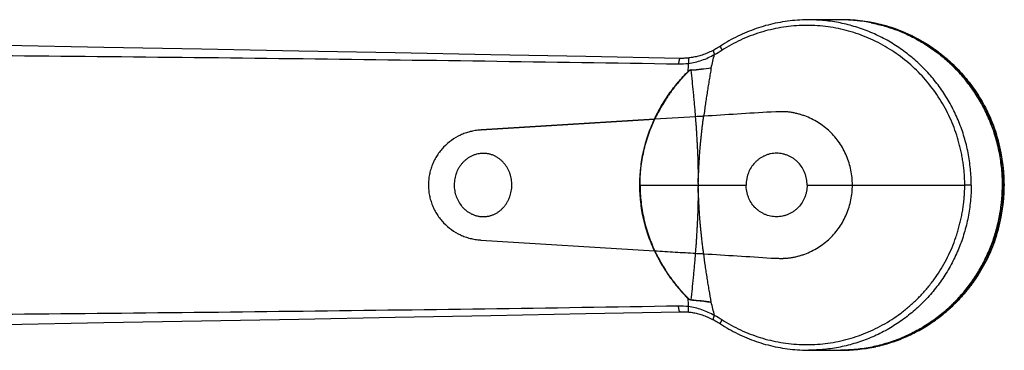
# Model space of a CAD drawing. Header units: millimetres. Extents: x -312 to 514, y -125 to 638.
# Tile 35 of 42: x 380 to 514, y -43 to 2. Entities that reach past the tile are written whole.
import ezdxf

# ---------------------------------------------------------------- set-up
doc = ezdxf.new("R2010")
doc.units = ezdxf.units.MM
doc.header["$LTSCALE"] = 23.1
doc.layers.get('0').update_dxf_attribs({"linetype": 'CONTINUOUS'})

msp = doc.modelspace()

# ---------------------------------------------------------------- linework, layer by layer
at = {"color": 7, "linetype": 'CONTINUOUS'}
for p, q in [((491.84, 1.95), (487.5, 1.95)), ((499.54, 0.63), (499.56, 0.63)), ((466.51, -11.6), (442.9, -13.05)), ((442.9, -13.05), (466.5, -11.6)), ((466.54, -11.59), (466.51, -11.6)), ((513.07, -13.56), (513.11, -13.71)), ((513.85, -17.03), (513.85, -17.02)), ((442.86, -28.04), (466.5, -29.5)), ((442.86, -28.04), (466.51, -29.5)), ((513.1, -27.44), (513.05, -27.58)), ((466.51, -29.5), (466.54, -29.5)), ((495.96, -42.7), (495.96, -42.7)), ((496.64, -42.57), (496.65, -42.57)), ((496.65, -42.57), (496.68, -42.56)), ((487.5, -43.05), (491.84, -43.05))]:
    msp.add_line(p, q, dxfattribs=at)
at = {"color": 9, "linetype": 'CONTINUOUS'}
for p, q in [((483.03, -10.57), (482.4, -10.61)), ((472.11, -11.25), (466.54, -11.59)), ((473.24, -11.18), (473.21, -11.18)), ((442.9, -13.05), (442.78, -13.06)), ((513.85, -17.02), (513.85, -17.02)), ((464.54, -20.55), (464.51, -20.55)), ((464.54, -20.55), (478.99, -20.55)), ((487.3, -20.55), (493.47, -20.55)), ((493.47, -20.55), (508.77, -20.55)), ((509.65, -20.55), (508.77, -20.55)), ((442.78, -28.03), (442.86, -28.04)), ((473.21, -29.92), (473.24, -29.92)), ((482.4, -30.49), (483.03, -30.53))]:
    msp.add_line(p, q, dxfattribs=at)
at = {"color": 7, "linetype": 'CONTINUOUS'}
for points in [[(487.5, 1.95), (487.33, 1.95), (486.99, 1.95), (486.66, 1.94), (486.32, 1.92), (485.98, 1.9), (485.64, 1.87), (485.31, 1.84), (484.97, 1.81), (484.63, 1.76), (484.3, 1.72), (483.96, 1.67), (483.63, 1.61), (483.3, 1.55), (482.97, 1.48), (482.64, 1.41), (482.31, 1.33), (481.98, 1.24), (481.65, 1.16), (481.32, 1.06), (481, 0.97), (480.68, 0.86), (480.35, 0.76), (480.04, 0.64), (479.72, 0.52), (479.4, 0.4), (479.09, 0.27), (478.77, 0.14), (478.46, 0), (478.16, -0.14), (477.85, -0.28), (477.54, -0.44), (477.24, -0.59), (476.94, -0.75), (476.65, -0.92), (476.35, -1.09), (476.06, -1.26), (475.77, -1.44), (475.35, -1.71)], [(496.57, 1.48), (496.23, 1.55), (495.89, 1.62), (495.55, 1.68), (495.21, 1.73), (494.87, 1.78), (494.52, 1.82), (494.18, 1.86), (493.84, 1.89), (493.49, 1.92), (493.15, 1.94), (492.8, 1.95), (492.46, 1.96), (492.11, 1.96), (491.77, 1.96), (491.43, 1.96), (491.33, 1.95)], [(499.56, 0.62), (499.23, 0.74), (498.91, 0.85), (498.58, 0.96), (498.25, 1.06), (497.92, 1.15), (497.58, 1.24), (497.25, 1.33), (496.91, 1.41), (496.57, 1.48)], [(469.99, -3.3), (457.15, -3.05), (444.2, -2.8), (431.17, -2.55), (418.04, -2.3), (404.81, -2.05), (391.5, -1.8), (378.09, -1.56), (364.63, -1.31)], [(474.58, -2.16), (474.41, -2.25), (474.23, -2.34), (474.05, -2.42), (473.88, -2.5), (473.7, -2.58), (473.53, -2.65), (473.36, -2.72), (473.18, -2.78), (473.01, -2.84), (472.84, -2.9), (472.67, -2.95), (472.5, -2.99), (472.34, -3.04), (472.17, -3.08), (472, -3.11), (471.84, -3.15), (471.67, -3.18), (471.51, -3.2), (471.34, -3.22), (471.19, -3.24)], [(475.35, -1.71), (475.19, -1.81), (475.04, -1.9), (474.88, -1.99), (474.72, -2.08), (474.58, -2.16)], [(471.19, -3.24), (471.05, -3.26), (470.9, -3.27), (470.74, -3.28), (470.59, -3.29), (470.44, -3.3), (470.28, -3.3), (470.13, -3.3), (469.99, -3.3)], [(364.63, -39.78), (378.09, -39.54), (391.5, -39.29), (404.81, -39.04), (418.04, -38.8), (431.17, -38.55), (444.2, -38.3), (457.15, -38.05), (469.99, -37.8)], [(469.99, -37.8), (470.13, -37.8), (470.28, -37.8), (470.43, -37.8), (470.59, -37.81), (470.74, -37.81), (470.9, -37.82), (471.05, -37.84), (471.19, -37.85)], [(471.19, -37.85), (471.34, -37.87), (471.51, -37.89), (471.67, -37.92), (471.84, -37.95), (472, -37.98), (472.17, -38.02), (472.34, -38.06), (472.5, -38.1), (472.67, -38.15), (472.84, -38.2), (473.01, -38.25), (473.18, -38.31), (473.35, -38.38), (473.53, -38.44), (473.7, -38.51), (473.88, -38.59), (474.05, -38.67), (474.23, -38.76), (474.41, -38.85), (474.58, -38.93)], [(474.58, -38.93), (474.72, -39.01), (474.88, -39.1), (475.03, -39.19), (475.19, -39.29), (475.35, -39.38), (475.77, -39.65)], [(475.77, -39.65), (476.06, -39.83), (476.35, -40.01), (476.65, -40.18), (476.94, -40.34), (477.24, -40.5), (477.54, -40.66), (477.85, -40.81), (478.15, -40.96), (478.46, -41.1), (478.77, -41.24), (479.09, -41.37), (479.4, -41.5), (479.72, -41.62), (480.03, -41.74), (480.35, -41.85), (480.68, -41.96), (481, -42.06), (481.32, -42.16), (481.65, -42.25), (481.98, -42.34), (482.3, -42.42), (482.63, -42.5), (482.97, -42.57), (483.3, -42.64), (483.63, -42.7), (483.96, -42.76), (484.3, -42.81), (484.63, -42.86), (484.97, -42.9), (485.31, -42.94), (485.64, -42.97), (485.98, -42.99), (486.32, -43.02), (486.66, -43.03), (486.99, -43.04), (487.33, -43.05), (487.5, -43.05)]]:
    msp.add_lwpolyline(points, dxfattribs=at)
for centre, radius, start, end in [((492.03, -19.7), 21.67, 78.0864, 92.3004), ((491.99, -19.9), 21.88, 69.8184, 78.0878), ((492.02, -19.78), 21.76, 69.7261, 78.0873), ((466.86, -18.04), 6.45, 92.7891, 93.1391), ((506.38, -15.67), 7.01, 17.5103, 17.8988), ((491.3, -20.55), 22.86, 0.3338, 17.4075), ((491.3, -20.55), 22.86, 342.5923, 359.6662), ((505.59, -25.02), 7.89, 342.1675, 342.556), ((466.86, -23.04), 6.47, 266.861, 267.2104), ((492.03, -21.37), 21.69, 267.8767, 280.4455), ((492.02, -21.34), 21.72, 280.448, 280.8693), ((492.03, -21.36), 21.7, 280.4482, 280.8698), ((492.02, -21.33), 21.73, 280.8693, 281.3672), ((492.03, -21.35), 21.71, 280.8698, 281.3681), ((492.02, -21.33), 21.73, 281.3672, 281.8997), ((492.03, -21.35), 21.72, 281.3681, 281.901), ((492.03, -21.35), 21.72, 281.901, 282.2774)]:
    msp.add_arc(centre, radius, start, end, dxfattribs=at)
at = {"color": 9, "linetype": 'CONTINUOUS'}
for centre, radius, start, end in [((491.84, -19.69), 21.64, 89.0558, 90), ((491.83, -19.71), 21.66, 78.8295, 89.0543), ((468.83, 8.76), 12.92, 296.8773, 302.1408), ((469.95, 6.22), 10.27, 269.0639, 276.6465), ((413.75, -2.39), 57.41, 357.3283, 358.4104), ((335, 30.14), 143.5, 345.9976, 346.7447), ((475.23, -0.44), 6.2, 228.2762, 228.6029), ((468.56, 33.42), 38.43, 274.3877, 278.4846), ((468.91, 33.38), 38.33, 273.8767, 277.9804), ((466.61, -4.92), 4.89, 0.3791, 0.6654), ((475.23, -40.66), 6.2, 131.3971, 131.7236), ((411.96, -38.77), 59.21, 1.6059, 2.6554), ((466.61, -36.17), 4.89, 359.3346, 359.6208), ((469.95, -47.36), 10.32, 83.373, 90.9172), ((468.91, -74.51), 38.37, 82.0219, 86.121), ((335.42, -71.13), 143.07, 13.2545, 14.0039), ((468.85, -49.83), 12.89, 57.8521, 63.1297), ((491.83, -21.39), 21.65, 270.9236, 279.2687), ((491.84, -21.4), 21.64, 270, 270.9228)]:
    msp.add_arc(centre, radius, start, end, dxfattribs=at)
for points, knots in [([(509.65, -20.55), (509.65, -20.36), (509.65, -20), (509.62, -19.26), (509.56, -18.34), (509.42, -17.24), (509.24, -16.16), (509, -15.08), (508.61, -13.66), (508, -11.92), (507.07, -9.92), (505.95, -8.03), (504.66, -6.25), (503.19, -4.61), (501.58, -3.13), (499.83, -1.81), (498.27, -0.86), (496.98, -0.2), (495.65, 0.4), (493.94, 1.02), (492.18, 1.47), (490.75, 1.72), (489.31, 1.9), (488.22, 1.95), (487.5, 1.95)], [0, 0, 0, 0, 0.015749, 0.031498, 0.06299, 0.094477, 0.125958, 0.157429, 0.18889, 0.251752, 0.314547, 0.377264, 0.439894, 0.502433, 0.564879, 0.627232, 0.6895, 0.720614, 0.75171, 0.813835, 0.875911, 0.906944, 0.937972, 1, 1, 1, 1]), ([(496.03, 1.54), (496.65, 1.42), (497.89, 1.12), (499.7, 0.51), (501.45, -0.26), (503.12, -1.18), (504.72, -2.24), (506.21, -3.44), (507.61, -4.77), (508.88, -6.21), (510.03, -7.76), (511.04, -9.41), (511.91, -11.13), (512.63, -12.93), (513.19, -14.79), (513.6, -16.68), (513.85, -18.61), (513.9, -19.9), (513.9, -20.55)], [0, 0, 0, 0, 0.061876, 0.123807, 0.185809, 0.247892, 0.310068, 0.372343, 0.434721, 0.497204, 0.559789, 0.622471, 0.685243, 0.748093, 0.81101, 0.873977, 0.93698, 1, 1, 1, 1]), ([(508.77, -20.55), (508.77, -20.42), (508.77, -20.18), (508.76, -19.82), (508.75, -19.45), (508.72, -19.09), (508.69, -18.73), (508.65, -18.24), (508.57, -17.64), (508.46, -16.92), (508.33, -16.21), (508.17, -15.5), (507.93, -14.56), (507.58, -13.41), (507.06, -12.05), (506.45, -10.73), (505.53, -9.03), (504.17, -7.03), (502.25, -4.88), (500.05, -3), (497.63, -1.43), (495.02, -0.2), (492.28, 0.66), (489.44, 1.15), (486.57, 1.25), (483.71, 0.96), (480.9, 0.29), (478.21, -0.75), (476.52, -1.67), (475.71, -2.18)], [0, 0, 0, 0, 0.007979, 0.015887, 0.023766, 0.031642, 0.039518, 0.047396, 0.063153, 0.078909, 0.094664, 0.110416, 0.126164, 0.157642, 0.189097, 0.220528, 0.251934, 0.314626, 0.377198, 0.439651, 0.501992, 0.564242, 0.62642, 0.688563, 0.750701, 0.812877, 0.875127, 0.937491, 1, 1, 1, 1]), ([(474.58, -2.16), (474.57, -2.16), (474.56, -2.17), (474.55, -2.18), (474.55, -2.2), (474.54, -2.22), (474.54, -2.25), (474.54, -2.29), (474.55, -2.36), (474.57, -2.44), (474.59, -2.54), (474.63, -2.65), (474.66, -2.72), (474.67, -2.76)], [0, 0, 0, 0, 0.023429, 0.049214, 0.079112, 0.114346, 0.155663, 0.203478, 0.319008, 0.460174, 0.623893, 0.805626, 1, 1, 1, 1]), ([(475.5, -1.62), (475.49, -1.62), (475.49, -1.63), (475.48, -1.64), (475.48, -1.65), (475.48, -1.67), (475.49, -1.7), (475.5, -1.73), (475.51, -1.76), (475.52, -1.81), (475.55, -1.88), (475.59, -1.97), (475.65, -2.07), (475.69, -2.14), (475.71, -2.18)], [0, 0, 0, 0, 0.016809, 0.037135, 0.063082, 0.095613, 0.135126, 0.181747, 0.235448, 0.296109, 0.437489, 0.603815, 0.79238, 1, 1, 1, 1]), ([(364.2, -2.8), (373, -2.87), (390.6, -3.02), (425.8, -3.4), (452.19, -3.77), (469.79, -4.05)], [0, 0, 0, 0, 0.250063, 0.500083, 1, 1, 1, 1]), ([(469.99, -3.3), (469.98, -3.3), (469.97, -3.3), (469.96, -3.31), (469.94, -3.33), (469.92, -3.35), (469.91, -3.38), (469.89, -3.42), (469.88, -3.46), (469.86, -3.53), (469.84, -3.63), (469.82, -3.76), (469.8, -3.9), (469.79, -4), (469.79, -4.05)], [0, 0, 0, 0, 0.019218, 0.041722, 0.069702, 0.104383, 0.14638, 0.195892, 0.252794, 0.316791, 0.46378, 0.631265, 0.812373, 1, 1, 1, 1]), ([(471.19, -3.24), (471.19, -3.24), (471.18, -3.25), (471.17, -3.26), (471.16, -3.28), (471.16, -3.3), (471.15, -3.33), (471.14, -3.37), (471.14, -3.41), (471.13, -3.48), (471.13, -3.57), (471.13, -3.7), (471.13, -3.84), (471.14, -3.94), (471.14, -3.98)], [0, 0, 0, 0, 0.014696, 0.033539, 0.058871, 0.091731, 0.132572, 0.181463, 0.238211, 0.302465, 0.451098, 0.621593, 0.806972, 1, 1, 1, 1]), ([(471.14, -3.98), (471.45, -3.95), (472.07, -3.83), (472.98, -3.57), (473.85, -3.21), (474.4, -2.92), (474.67, -2.76)], [0, 0, 0, 0, 0.25098, 0.501268, 0.750918, 1, 1, 1, 1]), ([(471.5, -4.86), (471.46, -4.87), (471.39, -4.88), (471.28, -4.93), (471.19, -4.99), (471.13, -5.04), (471.1, -5.07)], [0, 0, 0, 0, 0.248678, 0.499346, 0.750062, 1, 1, 1, 1]), ([(471.5, -4.89), (471.48, -4.89), (471.45, -4.89), (471.4, -4.91), (471.35, -4.93), (471.28, -4.96), (471.22, -5.01), (471.17, -5.05), (471.14, -5.08), (471.13, -5.09)], [0, 0, 0, 0, 0.124138, 0.249102, 0.374485, 0.499984, 0.750431, 0.875366, 1, 1, 1, 1]), ([(472.11, -11.25), (472.09, -10.98), (472.05, -10.43), (471.98, -9.62), (471.91, -8.82), (471.83, -8.02), (471.75, -7.23), (471.64, -6.19), (471.56, -5.41), (471.5, -4.89)], [0, 0, 0, 0, 0.12795, 0.255152, 0.3816, 0.507189, 0.631889, 0.755676, 1, 1, 1, 1]), ([(474.23, -4.58), (474.19, -4.85), (474.09, -5.39), (473.96, -6.21), (473.83, -7.03), (473.7, -7.85), (473.57, -8.68), (473.44, -9.51), (473.33, -10.34), (473.25, -10.9), (473.21, -11.18)], [0, 0, 0, 0, 0.123448, 0.247388, 0.371803, 0.496657, 0.621921, 0.747577, 0.873615, 1, 1, 1, 1]), ([(493.47, -20.55), (493.47, -20.21), (493.43, -19.53), (493.28, -18.52), (493.03, -17.53), (492.68, -16.57), (492.24, -15.66), (491.71, -14.79), (491.09, -13.99), (490.4, -13.25), (489.63, -12.59), (488.8, -12.01), (487.92, -11.52), (487.15, -11.19), (486.51, -10.98), (486.03, -10.84), (485.62, -10.75), (485.29, -10.69), (485.08, -10.65), (484.92, -10.63), (484.75, -10.61), (484.59, -10.59), (484.42, -10.58), (484.29, -10.57), (484.17, -10.56), (484.04, -10.56), (483.92, -10.56), (483.75, -10.56), (483.54, -10.56), (483.29, -10.56), (483.12, -10.56), (483.03, -10.57)], [0, 0, 0, 0, 0.063013, 0.125998, 0.188929, 0.251783, 0.314544, 0.377199, 0.439751, 0.502212, 0.564592, 0.626894, 0.689123, 0.751292, 0.782372, 0.813446, 0.844518, 0.860057, 0.875596, 0.883366, 0.891136, 0.90668, 0.914454, 0.922227, 0.93, 0.937776, 0.945557, 0.953338, 0.968895, 0.984448, 1, 1, 1, 1]), ([(464.51, -20.55), (464.51, -19.78), (464.6, -18.23), (464.91, -16.33), (465.29, -14.83), (465.64, -13.73), (466.04, -12.65), (466.35, -11.94), (466.51, -11.6)], [0, 0, 0, 0, 0.25045, 0.500673, 0.625687, 0.750583, 0.875355, 1, 1, 1, 1]), ([(464.54, -20.55), (464.54, -19.78), (464.6, -18.62), (464.82, -17.09), (465.04, -15.95), (465.33, -14.83), (465.79, -13.36), (466.22, -12.29), (466.54, -11.59)], [0, 0, 0, 0, 0.250446, 0.375645, 0.500762, 0.625774, 0.75067, 1, 1, 1, 1]), ([(473.21, -11.18), (473.12, -11.18), (472.75, -11.21), (472.39, -11.23), (472.11, -11.25)], [0, 0, 0, 0, 0.248323, 1, 1, 1, 1]), ([(472.51, -20.55), (472.5, -20.52), (472.49, -20.47), (472.48, -20.38), (472.48, -20.26), (472.48, -20.11), (472.48, -19.96), (472.48, -19.81), (472.48, -19.62), (472.49, -19.37), (472.49, -19.08), (472.49, -18.79), (472.48, -18.49), (472.48, -18.1), (472.47, -17.62), (472.45, -17.03), (472.43, -16.45), (472.4, -15.86), (472.37, -15.28), (472.33, -14.51), (472.29, -13.74), (472.24, -12.97), (472.19, -12.2), (472.14, -11.63), (472.11, -11.25)], [0, 0, 0, 0, 0.007879, 0.01576, 0.031523, 0.047287, 0.063052, 0.078816, 0.094579, 0.126102, 0.157618, 0.189127, 0.220624, 0.25211, 0.315036, 0.377892, 0.440669, 0.503354, 0.565933, 0.628393, 0.752912, 0.814945, 0.876812, 1, 1, 1, 1]), ([(472.51, -20.55), (472.49, -20.45), (472.48, -20.3), (472.48, -20.11), (472.49, -19.96), (472.49, -19.81), (472.5, -19.61), (472.51, -19.37), (472.52, -19.07), (472.53, -18.78), (472.54, -18.48), (472.56, -18.09), (472.58, -17.6), (472.62, -17.01), (472.65, -16.42), (472.7, -15.83), (472.75, -15.25), (472.8, -14.66), (472.86, -14.08), (472.92, -13.5), (472.99, -12.92), (473.06, -12.34), (473.13, -11.76), (473.19, -11.37), (473.21, -11.18)], [0, 0, 0, 0, 0.03138, 0.047086, 0.062793, 0.078499, 0.094205, 0.125614, 0.15702, 0.18842, 0.219814, 0.251201, 0.313947, 0.376651, 0.439308, 0.501911, 0.564453, 0.626926, 0.689326, 0.751646, 0.813879, 0.876019, 0.938063, 1, 1, 1, 1]), ([(442.78, -13.06), (442.55, -13.08), (442.08, -13.13), (441.39, -13.27), (440.72, -13.48), (439.84, -13.84), (438.82, -14.44), (437.93, -15.22), (437.31, -15.94), (436.9, -16.51), (436.54, -17.13), (436.24, -17.77), (436.01, -18.44), (435.84, -19.13), (435.74, -19.84), (435.71, -20.31), (435.71, -20.55)], [0, 0, 0, 0, 0.061986, 0.124121, 0.186388, 0.248767, 0.373638, 0.498709, 0.561351, 0.624006, 0.686667, 0.749333, 0.811999, 0.874666, 0.937333, 1, 1, 1, 1]), ([(513.64, -17.05), (513.67, -17.04), (513.71, -17.04), (513.77, -17.03), (513.81, -17.03), (513.83, -17.02), (513.84, -17.02), (513.85, -17.02)], [0, 0, 0, 0, 0.356322, 0.648401, 0.865567, 0.943491, 1, 1, 1, 1]), ([(435.71, -20.55), (435.71, -20.78), (435.74, -21.26), (435.84, -21.96), (436.01, -22.65), (436.24, -23.32), (436.54, -23.97), (436.9, -24.58), (437.31, -25.16), (437.93, -25.88), (438.82, -26.66), (439.84, -27.26), (440.72, -27.62), (441.39, -27.82), (442.08, -27.97), (442.55, -28.02), (442.78, -28.03)], [0, 0, 0, 0, 0.062667, 0.125334, 0.188001, 0.250667, 0.313333, 0.375994, 0.438649, 0.501291, 0.626362, 0.751233, 0.813612, 0.875879, 0.938014, 1, 1, 1, 1]), ([(466.51, -29.5), (466.35, -29.15), (466.04, -28.45), (465.64, -27.36), (465.29, -26.26), (464.91, -24.77), (464.6, -22.86), (464.51, -21.32), (464.51, -20.55)], [0, 0, 0, 0, 0.124645, 0.249417, 0.374313, 0.499327, 0.74955, 1, 1, 1, 1]), ([(464.54, -20.55), (464.54, -21.32), (464.61, -22.48), (464.82, -24.01), (465.04, -25.14), (465.33, -26.26), (465.67, -27.37), (466.07, -28.45), (466.38, -29.15), (466.54, -29.5)], [0, 0, 0, 0, 0.250426, 0.375614, 0.500719, 0.625721, 0.750605, 0.875365, 1, 1, 1, 1]), ([(472.11, -29.85), (472.14, -29.47), (472.19, -28.89), (472.24, -28.13), (472.29, -27.36), (472.33, -26.59), (472.37, -25.81), (472.4, -25.23), (472.43, -24.65), (472.45, -24.06), (472.47, -23.48), (472.48, -22.99), (472.48, -22.6), (472.49, -22.31), (472.49, -22.01), (472.49, -21.77), (472.48, -21.57), (472.48, -21.43), (472.48, -21.28), (472.48, -21.13), (472.48, -20.99), (472.48, -20.84), (472.48, -20.72), (472.49, -20.62), (472.5, -20.57), (472.51, -20.55)], [0, 0, 0, 0, 0.123188, 0.185055, 0.247088, 0.371607, 0.434067, 0.496646, 0.559331, 0.622107, 0.684964, 0.74789, 0.779376, 0.810873, 0.842382, 0.873898, 0.889659, 0.905421, 0.921184, 0.936948, 0.952713, 0.968477, 0.98424, 0.992121, 1, 1, 1, 1]), ([(473.21, -29.92), (473.19, -29.72), (473.13, -29.34), (473.06, -28.76), (472.99, -28.18), (472.92, -27.6), (472.86, -27.02), (472.8, -26.43), (472.75, -25.85), (472.7, -25.26), (472.65, -24.67), (472.62, -24.09), (472.58, -23.5), (472.56, -22.91), (472.53, -22.42), (472.52, -22.02), (472.51, -21.73), (472.5, -21.48), (472.49, -21.28), (472.49, -21.14), (472.48, -20.99), (472.48, -20.79), (472.49, -20.64), (472.51, -20.55)], [0, 0, 0, 0, 0.061937, 0.123981, 0.186121, 0.248354, 0.310674, 0.373074, 0.435547, 0.498089, 0.560692, 0.623349, 0.686053, 0.748799, 0.81158, 0.84298, 0.874386, 0.905795, 0.921501, 0.937207, 0.952913, 0.968619, 1, 1, 1, 1]), ([(475.71, -38.92), (476.11, -39.17), (476.94, -39.66), (478.23, -40.3), (479.55, -40.86), (480.91, -41.34), (482.3, -41.72), (483.7, -42), (485.13, -42.2), (486.56, -42.29), (487.99, -42.29), (489.42, -42.19), (490.85, -42), (492.25, -41.71), (493.64, -41.33), (494.99, -40.85), (496.31, -40.28), (497.6, -39.63), (498.83, -38.89), (500.01, -38.07), (501.14, -37.17), (502.21, -36.19), (503.2, -35.15), (504.13, -34.04), (504.99, -32.87), (505.76, -31.64), (506.45, -30.36), (507.06, -29.05), (507.49, -27.91), (507.79, -26.99), (507.99, -26.3), (508.17, -25.59), (508.33, -24.88), (508.46, -24.17), (508.56, -23.57), (508.62, -23.09), (508.66, -22.73), (508.69, -22.42), (508.71, -22.18), (508.72, -22), (508.73, -21.82), (508.75, -21.64), (508.75, -21.46), (508.76, -21.27), (508.77, -21.12), (508.77, -21), (508.77, -20.91), (508.77, -20.82), (508.77, -20.73), (508.77, -20.64), (508.77, -20.58), (508.77, -20.55)], [0, 0, 0, 0, 0.03121, 0.062392, 0.093547, 0.124679, 0.15579, 0.186885, 0.217967, 0.249041, 0.280112, 0.311182, 0.342257, 0.373341, 0.404438, 0.435551, 0.466685, 0.497841, 0.529024, 0.560233, 0.591472, 0.622741, 0.654041, 0.685372, 0.716732, 0.748122, 0.779538, 0.810979, 0.842443, 0.858184, 0.87393, 0.889679, 0.905432, 0.921188, 0.936947, 0.944827, 0.952708, 0.960589, 0.96453, 0.968471, 0.972412, 0.976353, 0.980294, 0.984235, 0.988176, 0.990146, 0.992117, 0.994088, 0.996058, 0.998029, 1, 1, 1, 1]), ([(483.03, -30.53), (483.12, -30.53), (483.29, -30.53), (483.54, -30.54), (483.75, -30.54), (483.92, -30.54), (484.04, -30.54), (484.17, -30.53), (484.29, -30.53), (484.42, -30.52), (484.59, -30.5), (484.75, -30.48), (484.92, -30.46), (485.08, -30.44), (485.29, -30.41), (485.62, -30.35), (486.03, -30.25), (486.51, -30.12), (487.15, -29.9), (487.92, -29.57), (488.8, -29.08), (489.63, -28.5), (490.4, -27.84), (491.09, -27.11), (491.71, -26.3), (492.24, -25.44), (492.68, -24.52), (493.03, -23.56), (493.28, -22.58), (493.43, -21.57), (493.47, -20.89), (493.47, -20.55)], [0, 0, 0, 0, 0.015552, 0.031105, 0.046662, 0.054443, 0.062224, 0.07, 0.077773, 0.085547, 0.09332, 0.108864, 0.116634, 0.124404, 0.139943, 0.155482, 0.186554, 0.217629, 0.248708, 0.310878, 0.373106, 0.435408, 0.497788, 0.560249, 0.622801, 0.685457, 0.748218, 0.811071, 0.874002, 0.936987, 1, 1, 1, 1]), ([(509.65, -20.55), (509.65, -20.73), (509.65, -21.1), (509.62, -21.84), (509.56, -22.75), (509.42, -23.85), (509.24, -24.94), (509, -26.02), (508.61, -27.44), (508, -29.17), (507.07, -31.17), (505.95, -33.07), (504.66, -34.84), (503.19, -36.48), (501.58, -37.97), (499.83, -39.29), (498.27, -40.23), (496.98, -40.9), (495.65, -41.49), (493.94, -42.11), (492.18, -42.56), (490.75, -42.81), (489.31, -42.99), (488.22, -43.05), (487.5, -43.05)], [0, 0, 0, 0, 0.015749, 0.031498, 0.06299, 0.094477, 0.125958, 0.157429, 0.18889, 0.251752, 0.314547, 0.377264, 0.439894, 0.502433, 0.564879, 0.627232, 0.6895, 0.720614, 0.75171, 0.813835, 0.875911, 0.906944, 0.937972, 1, 1, 1, 1]), ([(495.32, -42.76), (495.96, -42.66), (496.92, -42.46), (498.17, -42.11), (499.41, -41.7), (500.92, -41.09), (502.66, -40.19), (504.31, -39.14), (505.87, -37.95), (507.32, -36.62), (508.65, -35.16), (509.85, -33.6), (510.91, -31.93), (511.81, -30.17), (512.57, -28.34), (513.16, -26.44), (513.59, -24.5), (513.84, -22.53), (513.9, -21.21), (513.9, -20.55)], [0, 0, 0, 0, 0.061873, 0.092836, 0.123814, 0.185805, 0.247877, 0.310041, 0.372305, 0.434674, 0.49715, 0.559731, 0.622413, 0.685188, 0.748045, 0.810971, 0.87395, 0.936966, 1, 1, 1, 1]), ([(466.54, -29.5), (467.47, -29.56), (468.86, -29.65), (470.72, -29.76), (471.65, -29.82), (472.11, -29.85)], [0, 0, 0, 0, 0.499925, 0.749937, 1, 1, 1, 1]), ([(471.5, -36.21), (471.56, -35.69), (471.64, -34.91), (471.75, -33.87), (471.83, -33.07), (471.91, -32.27), (471.98, -31.47), (472.05, -30.66), (472.09, -30.12), (472.11, -29.85)], [0, 0, 0, 0, 0.244324, 0.368111, 0.492811, 0.6184, 0.744848, 0.87205, 1, 1, 1, 1]), ([(472.11, -29.85), (472.3, -29.86), (472.66, -29.88), (473.03, -29.9), (473.21, -29.92)], [0, 0, 0, 0, 0.502213, 1, 1, 1, 1]), ([(474.23, -36.51), (474.14, -35.97), (474, -35.16), (473.83, -34.06), (473.7, -33.24), (473.57, -32.41), (473.4, -31.31), (473.29, -30.47), (473.21, -29.92)], [0, 0, 0, 0, 0.247391, 0.371803, 0.496655, 0.621922, 0.747584, 1, 1, 1, 1]), ([(471.5, -36.23), (471.46, -36.23), (471.39, -36.21), (471.28, -36.17), (471.19, -36.1), (471.13, -36.05), (471.1, -36.03)], [0, 0, 0, 0, 0.248607, 0.4993, 0.75004, 1, 1, 1, 1]), ([(471.13, -36), (471.14, -36.02), (471.17, -36.04), (471.21, -36.08), (471.25, -36.11), (471.31, -36.15), (471.38, -36.18), (471.45, -36.2), (471.48, -36.21), (471.5, -36.21)], [0, 0, 0, 0, 0.124695, 0.249666, 0.374888, 0.500307, 0.75087, 0.875832, 1, 1, 1, 1]), ([(471.5, -36.21), (471.73, -36.22), (472.31, -36.27), (473.22, -36.37), (473.9, -36.46), (474.23, -36.51)], [0, 0, 0, 0, 0.254061, 0.630523, 1, 1, 1, 1]), ([(469.79, -37.04), (460.99, -37.19), (443.39, -37.45), (417, -37.79), (390.6, -38.07), (373, -38.23), (364.2, -38.29)], [0, 0, 0, 0, 0.249939, 0.499917, 0.749937, 1, 1, 1, 1]), ([(469.99, -37.8), (469.98, -37.8), (469.97, -37.8), (469.96, -37.79), (469.94, -37.77), (469.92, -37.74), (469.91, -37.71), (469.89, -37.68), (469.88, -37.63), (469.86, -37.57), (469.84, -37.47), (469.82, -37.33), (469.8, -37.19), (469.79, -37.09), (469.79, -37.04)], [0, 0, 0, 0, 0.019184, 0.041664, 0.069628, 0.1043, 0.146293, 0.195804, 0.252708, 0.316709, 0.463713, 0.631217, 0.812348, 1, 1, 1, 1]), ([(471.19, -37.85), (471.19, -37.85), (471.18, -37.85), (471.17, -37.84), (471.16, -37.82), (471.16, -37.8), (471.15, -37.77), (471.14, -37.73), (471.14, -37.69), (471.13, -37.62), (471.13, -37.52), (471.13, -37.39), (471.13, -37.26), (471.14, -37.16), (471.14, -37.11)], [0, 0, 0, 0, 0.014705, 0.03358, 0.058969, 0.091903, 0.13283, 0.18181, 0.23864, 0.302962, 0.451663, 0.622104, 0.807291, 1, 1, 1, 1]), ([(474.67, -38.33), (474.4, -38.18), (473.85, -37.89), (472.98, -37.53), (472.07, -37.26), (471.45, -37.15), (471.14, -37.11)], [0, 0, 0, 0, 0.249078, 0.498739, 0.749034, 1, 1, 1, 1]), ([(474.58, -38.93), (474.57, -38.93), (474.56, -38.92), (474.55, -38.91), (474.55, -38.89), (474.54, -38.87), (474.54, -38.84), (474.54, -38.8), (474.55, -38.73), (474.57, -38.65), (474.59, -38.55), (474.63, -38.44), (474.66, -38.37), (474.67, -38.33)], [0, 0, 0, 0, 0.024013, 0.050477, 0.081165, 0.117281, 0.159539, 0.208305, 0.325431, 0.467278, 0.630294, 0.809669, 1, 1, 1, 1]), ([(475.5, -39.48), (475.49, -39.47), (475.49, -39.47), (475.48, -39.46), (475.48, -39.44), (475.48, -39.42), (475.49, -39.4), (475.5, -39.37), (475.51, -39.33), (475.52, -39.28), (475.55, -39.21), (475.6, -39.12), (475.65, -39.02), (475.69, -38.95), (475.71, -38.92)], [0, 0, 0, 0, 0.016702, 0.037047, 0.063301, 0.096629, 0.137456, 0.185892, 0.241794, 0.304904, 0.450876, 0.619198, 0.804228, 1, 1, 1, 1])]:
    msp.add_open_spline(points, degree=3, knots=knots, dxfattribs=at)
at = {"color": 7, "linetype": 'CONTINUOUS'}
for points, knots in [([(513.91, -20.55), (513.91, -19.81), (513.86, -18.71), (513.68, -17.25), (513.43, -15.8), (513, -14.01), (512.39, -12.27), (511.8, -10.93), (511.15, -9.61), (510.22, -8.03), (508.93, -6.25), (507.47, -4.62), (505.87, -3.13), (504.12, -1.81), (502.57, -0.86), (501.28, -0.2), (499.96, 0.4), (498.26, 1.02), (496.5, 1.47), (495.08, 1.72), (493.64, 1.9), (492.56, 1.95), (491.84, 1.95)], [0, 0, 0, 0, 0.063071, 0.094609, 0.126139, 0.189145, 0.252088, 0.28354, 0.31497, 0.37774, 0.440404, 0.502957, 0.565397, 0.627725, 0.689947, 0.721032, 0.752094, 0.814141, 0.876124, 0.907108, 0.938083, 1, 1, 1, 1]), ([(499.56, 0.63), (500.34, 0.34), (501.88, -0.34), (504.07, -1.6), (506.1, -3.11), (507.94, -4.84), (509.59, -6.76), (511.01, -8.87), (512.18, -11.12), (512.79, -12.71), (513.05, -13.51)], [0, 0, 0, 0, 0.124384, 0.248922, 0.373637, 0.498542, 0.623642, 0.74893, 0.874391, 1, 1, 1, 1]), ([(513.85, -17.02), (513.77, -16.53), (513.58, -15.55), (513.21, -14.1), (512.74, -12.67), (512.18, -11.28), (511.53, -9.94), (510.55, -8.21), (509.12, -6.17), (507.43, -4.35), (505.94, -3.04), (504.77, -2.13), (503.54, -1.31), (502.26, -0.57), (500.93, 0.08), (500.02, 0.45), (499.56, 0.62)], [0, 0, 0, 0, 0.062976, 0.125916, 0.188813, 0.251657, 0.314442, 0.37716, 0.502307, 0.627138, 0.689467, 0.751716, 0.81389, 0.875991, 0.938025, 1, 1, 1, 1]), ([(466.5, -11.6), (466.79, -10.99), (467.41, -9.8), (468.49, -8.11), (469.72, -6.52), (470.63, -5.54), (471.1, -5.07)], [0, 0, 0, 0, 0.250344, 0.500345, 0.750169, 1, 1, 1, 1]), ([(471.13, -5.09), (471.07, -5.15), (470.96, -5.27), (470.78, -5.45), (470.61, -5.63), (470.43, -5.81), (470.27, -5.99), (470.1, -6.18), (469.94, -6.37), (469.72, -6.62), (469.45, -6.94), (469.14, -7.33), (468.84, -7.73), (468.55, -8.14), (468.27, -8.55), (467.9, -9.11), (467.46, -9.82), (466.98, -10.69), (466.68, -11.29), (466.54, -11.59)], [0, 0, 0, 0, 0.031202, 0.062445, 0.093695, 0.12493, 0.156158, 0.187385, 0.218612, 0.249838, 0.31229, 0.374745, 0.437205, 0.499673, 0.562154, 0.624647, 0.749678, 0.874793, 1, 1, 1, 1]), ([(482.4, -10.61), (480.86, -10.7), (477.81, -10.89), (474.75, -11.08), (473.24, -11.18)], [0, 0, 0, 0, 0.502408, 1, 1, 1, 1]), ([(443.45, -16.25), (443.38, -16.25), (443.25, -16.24), (443.05, -16.24), (442.85, -16.25), (442.58, -16.29), (442.25, -16.36), (441.86, -16.48), (441.49, -16.65), (441.14, -16.86), (440.81, -17.1), (440.51, -17.37), (440.23, -17.67), (439.99, -18), (439.77, -18.35), (439.54, -18.84), (439.32, -19.49), (439.21, -20.3), (439.24, -21.13), (439.41, -21.93), (439.72, -22.69), (440.1, -23.26), (440.45, -23.67), (440.75, -23.95), (441.08, -24.2), (441.43, -24.41), (441.79, -24.59), (442.11, -24.7), (442.37, -24.76), (442.57, -24.8), (442.77, -24.83), (442.91, -24.85), (442.98, -24.85)], [0, 0, 0, 0, 0.015474, 0.030956, 0.046453, 0.061963, 0.093017, 0.124129, 0.155296, 0.186511, 0.217767, 0.249056, 0.280373, 0.31171, 0.343062, 0.374425, 0.437108, 0.499808, 0.562512, 0.625207, 0.687878, 0.750503, 0.781824, 0.813119, 0.844382, 0.875605, 0.90678, 0.937903, 0.953448, 0.968979, 0.984495, 1, 1, 1, 1]), ([(442.98, -24.85), (443.04, -24.85), (443.18, -24.86), (443.38, -24.85), (443.57, -24.83), (443.84, -24.8), (444.16, -24.73), (444.54, -24.6), (444.9, -24.43), (445.24, -24.22), (445.56, -23.98), (445.85, -23.7), (446.12, -23.4), (446.35, -23.07), (446.55, -22.73), (446.78, -22.24), (446.98, -21.6), (447.08, -20.92), (447.08, -20.38), (447.04, -19.85), (446.93, -19.31), (446.75, -18.81), (446.59, -18.44), (446.39, -18.09), (446.16, -17.76), (445.9, -17.45), (445.62, -17.17), (445.3, -16.92), (444.97, -16.71), (444.61, -16.53), (444.3, -16.41), (444.04, -16.34), (443.85, -16.3), (443.65, -16.27), (443.52, -16.26), (443.45, -16.25)], [0, 0, 0, 0, 0.01558, 0.031151, 0.046709, 0.062256, 0.093313, 0.124349, 0.155381, 0.186427, 0.217505, 0.248631, 0.279815, 0.311065, 0.342383, 0.37377, 0.436659, 0.499709, 0.531285, 0.562854, 0.625853, 0.657312, 0.688711, 0.720043, 0.751306, 0.782502, 0.813638, 0.844725, 0.875776, 0.906809, 0.937842, 0.953371, 0.968906, 0.98445, 1, 1, 1, 1]), ([(487.3, -20.55), (487.3, -20.41), (487.29, -20.13), (487.23, -19.71), (487.13, -19.31), (486.95, -18.78), (486.64, -18.15), (486.21, -17.6), (485.81, -17.22), (485.48, -16.96), (485.13, -16.74), (484.76, -16.55), (484.37, -16.41), (483.97, -16.3), (483.56, -16.23), (483.15, -16.21), (482.73, -16.23), (482.32, -16.29), (481.92, -16.4), (481.53, -16.55), (481.16, -16.73), (480.81, -16.95), (480.48, -17.21), (480.08, -17.6), (479.65, -18.15), (479.33, -18.78), (479.16, -19.3), (479.06, -19.71), (479, -20.13), (478.99, -20.41), (478.99, -20.55)], [0, 0, 0, 0, 0.031438, 0.062867, 0.094278, 0.125662, 0.188254, 0.250679, 0.281864, 0.31301, 0.344121, 0.375203, 0.406266, 0.437317, 0.468366, 0.499423, 0.530496, 0.561594, 0.592722, 0.623886, 0.655087, 0.686326, 0.717602, 0.748913, 0.811547, 0.874273, 0.905693, 0.937124, 0.96856, 1, 1, 1, 1]), ([(496.68, -42.56), (497.36, -42.41), (498.37, -42.14), (499.69, -41.67), (500.99, -41.15), (502.56, -40.38), (504.06, -39.46), (505.2, -38.64), (506.3, -37.76), (507.6, -36.57), (509.01, -35), (510.28, -33.3), (511.38, -31.48), (512.31, -29.57), (512.93, -27.9), (513.33, -26.54), (513.67, -25.16), (513.98, -23.41), (514.11, -21.63), (514.13, -20.21), (514.07, -18.79), (513.96, -17.73), (513.85, -17.03)], [0, 0, 0, 0, 0.061825, 0.09277, 0.123734, 0.185708, 0.247779, 0.278862, 0.309973, 0.372263, 0.434667, 0.497184, 0.559807, 0.622527, 0.68533, 0.716767, 0.748218, 0.811138, 0.874086, 0.905573, 0.937058, 1, 1, 1, 1]), ([(487.3, -20.55), (487.3, -20.69), (487.29, -20.97), (487.23, -21.38), (487.13, -21.79), (486.95, -22.32), (486.64, -22.94), (486.21, -23.49), (485.81, -23.88), (485.48, -24.13), (485.13, -24.36), (484.76, -24.54), (484.37, -24.69), (483.97, -24.8), (483.56, -24.86), (483.15, -24.88), (482.73, -24.86), (482.32, -24.8), (481.92, -24.7), (481.53, -24.55), (481.16, -24.36), (480.81, -24.14), (480.48, -23.88), (480.08, -23.5), (479.65, -22.95), (479.33, -22.32), (479.16, -21.79), (479.06, -21.38), (479, -20.97), (478.99, -20.69), (478.99, -20.55)], [0, 0, 0, 0, 0.031438, 0.062867, 0.094278, 0.125662, 0.188254, 0.250679, 0.281864, 0.31301, 0.344121, 0.375203, 0.406266, 0.437317, 0.468366, 0.499423, 0.530496, 0.561594, 0.592722, 0.623886, 0.655087, 0.686326, 0.717602, 0.748913, 0.811547, 0.874273, 0.905693, 0.937124, 0.96856, 1, 1, 1, 1]), ([(513.91, -20.55), (513.91, -21.28), (513.86, -22.39), (513.68, -23.85), (513.43, -25.3), (513, -27.09), (512.39, -28.82), (511.8, -30.17), (511.15, -31.48), (510.22, -33.06), (508.93, -34.84), (507.47, -36.48), (505.87, -37.97), (504.12, -39.28), (502.57, -40.23), (501.28, -40.89), (499.96, -41.49), (498.26, -42.11), (496.5, -42.56), (495.08, -42.81), (493.64, -42.99), (492.56, -43.05), (491.84, -43.05)], [0, 0, 0, 0, 0.063071, 0.094609, 0.126139, 0.189145, 0.252088, 0.28354, 0.31497, 0.37774, 0.440404, 0.502957, 0.565397, 0.627725, 0.689947, 0.721032, 0.752094, 0.814141, 0.876124, 0.907108, 0.938083, 1, 1, 1, 1]), ([(514.16, -20.41), (514.16, -20.42), (514.16, -20.45), (514.16, -20.47), (514.16, -20.5)], [0, 0, 0, 0, 0.218872, 1, 1, 1, 1]), ([(514.16, -20.5), (514.16, -20.53), (514.16, -20.59), (514.16, -20.66), (514.16, -20.68)], [0, 0, 0, 0, 0.552936, 1, 1, 1, 1]), ([(513.05, -27.58), (512.9, -28.05), (512.57, -28.97), (511.98, -30.32), (511.31, -31.63), (510.56, -32.89), (509.72, -34.1), (508.81, -35.25), (507.83, -36.34), (506.78, -37.35), (505.66, -38.3), (504.49, -39.17), (503.26, -39.96), (501.99, -40.67), (500.67, -41.29), (499.31, -41.83), (497.92, -42.27), (496.98, -42.5), (496.5, -42.6)], [0, 0, 0, 0, 0.06287, 0.1257, 0.188486, 0.251224, 0.31391, 0.376541, 0.439117, 0.501637, 0.5641, 0.626509, 0.688865, 0.751172, 0.813434, 0.875656, 0.937842, 1, 1, 1, 1]), ([(466.5, -29.5), (466.57, -29.65), (466.72, -29.95), (466.95, -30.4), (467.18, -30.84), (467.51, -31.43), (467.95, -32.14), (468.51, -32.97), (469.11, -33.78), (469.95, -34.82), (470.63, -35.56), (471.1, -36.03)], [0, 0, 0, 0, 0.062632, 0.125238, 0.187818, 0.250375, 0.375416, 0.50039, 0.625318, 0.750224, 1, 1, 1, 1]), ([(466.54, -29.5), (466.68, -29.8), (466.98, -30.4), (467.46, -31.28), (467.9, -31.99), (468.27, -32.55), (468.55, -32.96), (468.84, -33.36), (469.14, -33.76), (469.45, -34.15), (469.72, -34.47), (469.94, -34.73), (470.1, -34.91), (470.27, -35.1), (470.43, -35.29), (470.61, -35.47), (470.78, -35.65), (470.96, -35.82), (471.07, -35.94), (471.13, -36)], [0, 0, 0, 0, 0.125207, 0.250321, 0.375353, 0.437846, 0.500327, 0.562795, 0.625255, 0.68771, 0.750162, 0.781388, 0.812615, 0.843842, 0.875069, 0.906305, 0.937555, 0.968798, 1, 1, 1, 1]), ([(473.24, -29.92), (474.75, -30.01), (477.81, -30.2), (480.86, -30.39), (482.4, -30.49)], [0, 0, 0, 0, 0.497592, 1, 1, 1, 1])]:
    msp.add_open_spline(points, degree=3, knots=knots, dxfattribs=at)

doc.saveas('drawing.dxf')
